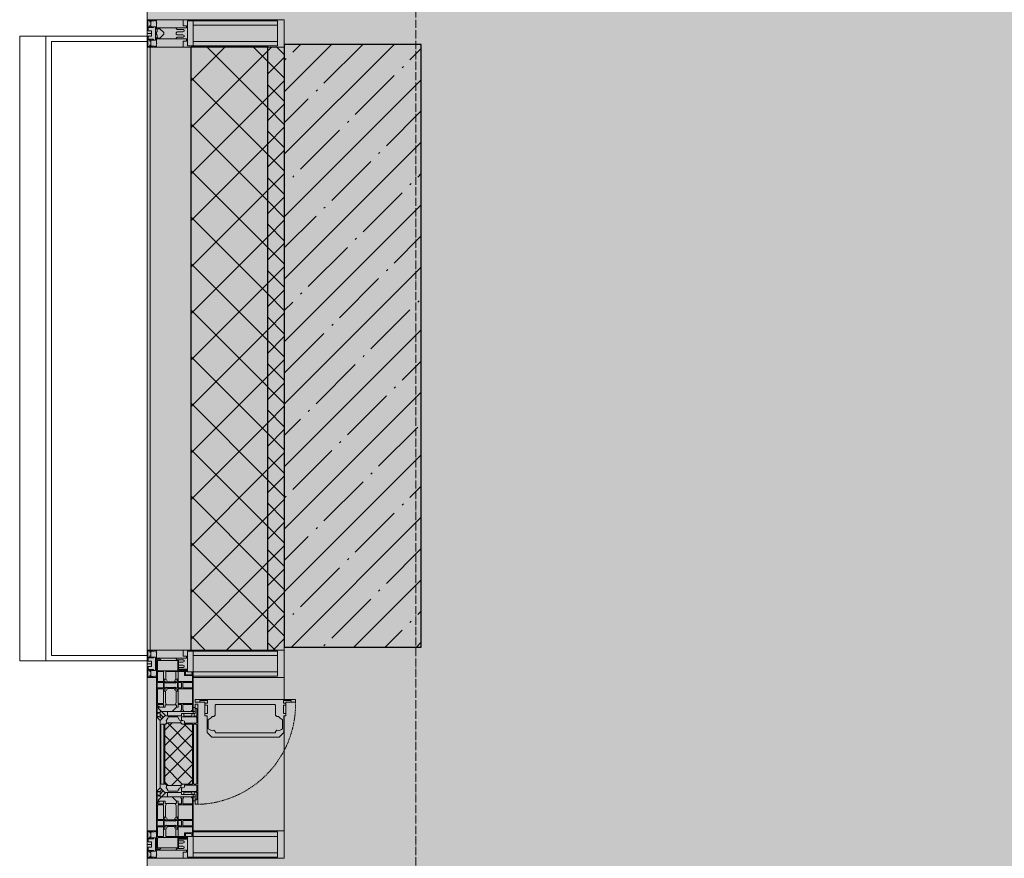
# Model space of a CAD drawing. Header units: millimetres. Extents: x -84210938 to 7466299, y -86687 to 22081.
# Tile 7 of 256: x 35195 to 36992, y -47114 to -45584. Entities that reach past the tile are written whole.
import ezdxf

# ---------------------------------------------------------------- set-up
doc = ezdxf.new("R2010")
doc.units = ezdxf.units.MM
doc.linetypes.add('-D1-02х01', pattern=[3, 2, -1])
doc.linetypes.add('-D1d1-15x02', pattern=[19, 15, -2, 0, -2])
for name, color, linetype, lineweight in [('_0', 7, 'Continuous', 13), ('A-200-M_WALL', 7, 'Continuous', 5), ('A-200-M_WALL_PAT', 7, 'Continuous', 5), ('A-214-M_CURT_WALL', 7, 'Continuous', 5), ('A-215-M_CURT_PANEL', 7, 'Continuous', 5), ('A-280-M_COLUMN', 7, 'Continuous', 5), ('A-314-M_WINDOW', 7, 'Continuous', 5), ('S-280-M_COLUMN', 7, 'Continuous', 5), ('Z-060-M_DETAIL', 7, 'Continuous', 5), ('Оси', 7, 'Continuous', 5)]:
    doc.layers.add(name, color=color, linetype=linetype, lineweight=lineweight)

# ---------------------------------------------------------------- blocks, each defined once
blk = doc.blocks.new('Rectangular Mullion - 50Wx250H-V16-50_AS_Plan_23')
at = {"layer": 'Z-060-M_DETAIL'}
for p, q in [((-25, 84), (-25, 250)), ((-25, 250), (0, 250)), ((-23, 237.3), (0, 237.3)), ((-23, 237.3), (-23, 84)), ((-14.9, 84), (-14.9, 237.3)), ((25, 250), (0, 250)), ((23, 237.3), (0, 237.3)), ((14.9, 84), (14.9, 237.3)), ((23, 237.3), (23, 73.6)), ((25, 65.2), (25, 250)), ((0, 84), (-15, 84)), ((-0.5, 73.6), (-15, 73.6)), ((0, 84), (23, 84)), ((0.5, 73.6), (23, 73.6)), ((-10, 71.3), (-12, 71.3)), ((-10, 57.4), (-10, 71.3)), ((-7, 65.2), (-5.9, 67.3)), ((-7, 65.2), (-7, 57)), ((-4.1, 67.3), (-5.9, 67.3)), ((-4.1, 67.3), (-2.9, 65.1)), ((-2.9, 65.1), (-2.9, 57)), ((4.1, 67.3), (2.9, 65.1)), ((2.9, 65.1), (2.9, 57)), ((4.1, 67.3), (5.9, 67.3)), ((7, 65.2), (5.9, 67.3)), ((7, 65.2), (7, 54.7)), ((8.7, 53), (7, 54.7)), ((10, 71.3), (14, 71.3)), ((10, 53), (10, 71.3)), ((14, 71.3), (14, 65.2)), ((14, 65.2), (25, 65.2)), ((8.7, 53), (10, 53)), ((10, 53), (10, 17)), ((8.5, 23), (6, 25.5)), ((6, 18), (7.4, 18)), ((7.4, 18), (7.4, 16.6)), ((7.5, 18.5), (8.5, 18.5)), ((7.5, 17), (7.5, 18.5)), ((8.5, 18.5), (8.5, 23)), ((-23.8, 14.6), (-25, 14.2)), ((-25, 0), (-25, 14.2)), ((-23.8, 17), (-23.8, 14.6)), ((-22.5, 10.6), (-23.8, 14.6)), ((-22.5, 10.6), (-23.7, 9.9)), ((-23.7, 1.3), (-23.7, 9.9)), ((-23.7, 1.3), (-11.8, 1.3)), ((-23.2, 10.2), (-22.5, 8)), ((-22.5, 8), (-22.5, 4.5)), ((-21.3, 4.5), (-22.5, 4.5)), ((-22.3, 17), (-22.3, 16)), ((-22.3, 16), (-21.3, 16)), ((-19.9, 17), (-21.3, 16)), ((-21.3, 4.5), (-21.3, 6.5)), ((-21.3, 6.5), (-14.2, 6.5)), ((-18.4, 16.6), (-18.7, 17.2)), ((-7.4, 16.6), (-18.4, 16.6)), ((-14.2, 6.5), (-14.2, 4.5)), ((-13.2, 4.5), (-14.2, 4.5)), ((-13.2, 4.5), (-12.2, 7.2)), ((-12.7, 7.6), (-11.3, 11.4)), ((-12.7, 7.6), (-11.8, 6.9)), ((-12.2, 9), (-12.2, 14.8)), ((-12.2, 14.8), (0, 14.8)), ((-11.8, 1.3), (-11.8, 6.9)), ((-10.5, 11.2), (-11.3, 11.4)), ((-10.5, 1.5), (-10.5, 11.2)), ((-4.8, 1.5), (-10.5, 1.5)), ((-7.4, 17.2), (-7.4, 16.6)), ((0, 8), (-4.8, 8)), ((-4.8, 1.5), (-4.8, 8)), ((-2.6, 16.8), (0, 16.8)), ((2.6, 16.8), (0, 16.8)), ((0, 14.8), (0, 16.8)), ((0, 14.8), (0, 16.8)), ((12.2, 14.8), (0, 14.8)), ((0, 0), (0, 8)), ((0, 8), (4.8, 8)), ((0, 0), (0, 8)), ((4.8, 1.5), (4.8, 8)), ((4.8, 1.5), (10.5, 1.5)), ((7.4, 16.6), (18.4, 16.6)), ((10, 17), (7.5, 17)), ((10.5, 11.2), (11.3, 11.4)), ((10.5, 1.5), (10.5, 11.2)), ((12.7, 7.6), (11.3, 11.4)), ((12.7, 7.6), (11.8, 6.9)), ((11.8, 1.3), (11.8, 6.9)), ((23.7, 1.3), (11.8, 1.3)), ((12.2, 9), (12.2, 14.8)), ((13.2, 4.5), (12.2, 7.2)), ((13.2, 4.5), (14.2, 4.5)), ((21.3, 6.5), (14.2, 6.5)), ((14.2, 6.5), (14.2, 4.5)), ((18.4, 16.6), (19, 17.6)), ((19, 17.6), (21.3, 16)), ((22.3, 16), (21.3, 16)), ((21.3, 4.5), (21.3, 6.5)), ((21.3, 4.5), (22.5, 4.5)), ((22.3, 17), (22.3, 16)), ((22.3, 17), (23.8, 17)), ((22.5, 10.6), (23.8, 14.6)), ((22.5, 10.6), (23.7, 9.9)), ((23.2, 10.2), (22.5, 8)), ((22.5, 8), (22.5, 4.5)), ((23.7, 1.3), (23.7, 9.9)), ((23.8, 17), (23.8, 14.6)), ((23.8, 14.6), (25, 14.2)), ((25, 0), (25, 14.2)), ((-25, 0), (0, 0)), ((25, 0), (0, 0))]:
    blk.add_line(p, q, dxfattribs=at)
for centre, start, end in [((-0.5, 73.1), 360, 90), ((0.5, 73.1), 90, 180)]:
    blk.add_arc(centre, 0.5, start, end, dxfattribs=at)
blk = doc.blocks.new('Rectangular Mullion - R_StandardFrame_50Wx250H-V6-50_AS_Plan_23')
at = {"layer": 'A-214-M_CURT_WALL', "lineweight": 9}
for p, q in [((-25, -17), (-25, 0)), ((-25, 0), (25, 0)), ((25, 0), (25, -250)), ((-25, -250), (-25, -84)), ((25, -250), (-25, -250))]:
    blk.add_line(p, q, dxfattribs=at)
blk = doc.blocks.new('A_PAN_Створка - 383мм-V45-50_AS_Plan_23')
at = {"layer": 'A-215-M_CURT_PANEL'}
h = blk.add_hatch(dxfattribs=at)
h.set_pattern_fill('FP_38', color=256, style=0, pattern_type=2)
h.set_pattern_definition([(315, (-2055.019, -750), (14.14214, 14.14214), []), (45, (-2055.019, -750), (-14.14214, 14.14214), [])])
h.paths.add_polyline_path([(-57.2, -60.8), (-54.6, -63.4), (-53.6, -82.7), (54.6, -81.8), (54.6, -63.4), (57.2, -60.8), (57.2, -36.4), (54.9, -34.1), (54.5, -31.8), (-54.5, -31.8), (-54.9, -34.1), (-57.2, -36.4)])
at = {"layer": 'A-314-M_WINDOW'}
for p, q in [((-67.9, -17), (-171, -17)), ((-171, -17), (-171, -57)), ((-150.5, -17), (-150.5, -29.4)), ((-74.9, -17.9), (-74.9, -21.5)), ((-68.9, -17.9), (-74.9, -17.9)), ((-68.9, -21.5), (-68.9, -17.9)), ((67.9, -17), (-67.9, -17)), ((-61.4, -23.5), (-67.9, -17)), ((-67.9, -17), (-67.9, -23.5)), ((-67.9, -17), (67.9, -17)), ((67.9, -17), (61.4, -23.5)), ((67.9, -23.5), (67.9, -17)), ((171, -17), (67.9, -17)), ((68.9, -17.9), (74.9, -17.9)), ((68.9, -21.5), (68.9, -17.9)), ((74.9, -17.9), (74.9, -21.5)), ((150.5, -17), (150.5, -29.4)), ((171, -57), (171, -17)), ((-171, -18.5), (-153.5, -18.5)), ((-153.5, -18.5), (-152, -20)), ((-152, -20), (-152, -73.5)), ((-132.4, -18.6), (-150.5, -18.6)), ((-150.5, -29.4), (-132.4, -29.4)), ((-150.5, -33.6), (-150.5, -68)), ((-136.3, -33.6), (-150.5, -33.6)), ((-137.2, -31), (-135.8, -35)), ((-132.5, -31), (-137.2, -31)), ((-132.1, -36.8), (-135.8, -35)), ((-132.5, -31.9), (-133.4, -33.7)), ((-133.4, -33.7), (-130.1, -35.3)), ((-132.5, -31.9), (-132.5, -31)), ((-132.4, -29.4), (-132.4, -18.6)), ((-131, -18.2), (-131, -29.5)), ((-120.8, -18.2), (-131, -18.2)), ((-131, -29.5), (-120.8, -29.5)), ((-131, -30.9), (-131, -33)), ((-120.8, -30.9), (-131, -30.9)), ((-129.4, -34.6), (-131, -33)), ((-130.1, -35.3), (-129.4, -34.6)), ((-130.1, -35.3), (-130.1, -50.4)), ((-122.4, -34.6), (-120.8, -33)), ((-121.7, -35.3), (-122.4, -34.6)), ((-118.4, -33.7), (-121.7, -35.3)), ((-121.7, -35.3), (-121.7, -50.4)), ((-120.8, -18.2), (-120.8, -29.5)), ((-120.8, -30.9), (-120.8, -33)), ((-119.7, -36.8), (-115.9, -35)), ((-119.3, -18.6), (-92.5, -18.6)), ((-119.3, -29.4), (-119.3, -18.6)), ((-92.5, -29.4), (-119.3, -29.4)), ((-119.3, -31), (-114.6, -31)), ((-119.3, -31.9), (-119.3, -31)), ((-119.3, -31.9), (-118.4, -33.7)), ((-114.6, -31), (-115.9, -35)), ((-94.1, -33.5), (-115.4, -33.5)), ((-89.9, -35.1), (-94.1, -33.5)), ((-92.5, -18.6), (-92.5, -29.4)), ((-90.8, -18.5), (-90.8, -29.4)), ((-87.3, -18.5), (-90.8, -18.5)), ((-90.8, -29.4), (-85.9, -29.4)), ((-89.9, -32.5), (-89.9, -35.1)), ((-85.9, -32.5), (-89.9, -32.5)), ((-89.9, -35.1), (-89.9, -50.9)), ((-87.3, -20.4), (-87.3, -18.5)), ((-87.3, -20.4), (-87.3, -21.9)), ((-84.8, -20.4), (-87.3, -20.4)), ((-87.3, -21.9), (-85.9, -21.9)), ((-85.9, -18.2), (-85.9, -20.4)), ((-75.9, -18.2), (-85.9, -18.2)), ((-85.9, -21.9), (-85.9, -29.4)), ((-85.9, -29.4), (-85.9, -32.5)), ((-83.4, -20.4), (-84.8, -20.4)), ((-70, -33.8), (-83.4, -20.4)), ((-78, -84), (-78, -23.5)), ((-78, -23.5), (-67.9, -23.5)), ((-75.9, -21.5), (-75.9, -18.2)), ((-75.9, -21.5), (-75.9, -23.5)), ((-74.9, -21.5), (-75.9, -21.5)), ((-75.9, -23.5), (-73, -23.5)), ((-67.2, -29.3), (-73, -23.5)), ((-61.4, -23.5), (-70, -32.1)), ((-70, -32.1), (-70, -62.5)), ((-70, -36.8), (-70, -33.8)), ((-67.9, -21.5), (-68.9, -21.5)), ((-67.9, -21.5), (-67.9, -23.5)), ((-67.9, -23.5), (-64.6, -26.8)), ((-67.9, -23.5), (-64.6, -26.8)), ((-64.6, -26.8), (-67.2, -29.3)), ((-64.6, -26.8), (-61.4, -23.5)), ((61.4, -23.5), (-61.4, -23.5)), ((70, -32.1), (61.4, -23.5)), ((61.4, -23.5), (64.6, -26.8)), ((67.9, -23.5), (64.6, -26.8)), ((64.6, -26.8), (67.9, -23.5)), ((64.6, -26.8), (67.2, -29.3)), ((67.2, -29.3), (73, -23.5)), ((67.9, -21.5), (67.9, -23.5)), ((67.9, -21.5), (68.9, -21.5)), ((67.9, -23.5), (78, -23.5)), ((70, -33.8), (83.4, -20.4)), ((70, -62.5), (70, -32.1)), ((70, -36.8), (70, -33.8)), ((75.9, -23.5), (73, -23.5)), ((74.9, -21.5), (75.9, -21.5)), ((75.9, -18.2), (85.9, -18.2)), ((75.9, -21.5), (75.9, -18.2)), ((75.9, -21.5), (75.9, -23.5)), ((78, -23.5), (78, -84)), ((83.4, -20.4), (84.8, -20.4)), ((84.8, -20.4), (87.3, -20.4)), ((85.9, -18.2), (85.9, -20.4)), ((85.9, -21.9), (85.9, -29.4)), ((87.3, -21.9), (85.9, -21.9)), ((85.9, -29.4), (85.9, -32.5)), ((90.8, -29.4), (85.9, -29.4)), ((85.9, -32.5), (89.9, -32.5)), ((87.3, -18.5), (90.8, -18.5)), ((87.3, -20.4), (87.3, -18.5)), ((87.3, -20.4), (87.3, -21.9)), ((89.9, -32.5), (89.9, -35.1)), ((89.9, -35.1), (94.1, -33.5)), ((89.9, -35.1), (89.9, -50.9)), ((90.8, -18.5), (90.8, -29.4)), ((92.5, -18.6), (92.5, -29.4)), ((119.3, -18.6), (92.5, -18.6)), ((92.5, -29.4), (119.3, -29.4)), ((94.1, -33.5), (115.4, -33.5)), ((114.6, -31), (115.9, -35)), ((119.3, -31), (114.6, -31)), ((119.7, -36.8), (115.9, -35)), ((119.3, -31.9), (118.4, -33.7)), ((118.4, -33.7), (121.7, -35.3)), ((119.3, -29.4), (119.3, -18.6)), ((119.3, -31.9), (119.3, -31)), ((120.8, -18.2), (120.8, -29.5)), ((120.8, -18.2), (131, -18.2)), ((131, -29.5), (120.8, -29.5)), ((120.8, -30.9), (120.8, -33)), ((120.8, -30.9), (131, -30.9)), ((122.4, -34.6), (120.8, -33)), ((121.7, -35.3), (122.4, -34.6)), ((121.7, -35.3), (121.7, -50.4)), ((129.4, -34.6), (131, -33)), ((130.1, -35.3), (129.4, -34.6)), ((133.4, -33.7), (130.1, -35.3)), ((130.1, -35.3), (130.1, -50.4)), ((131, -18.2), (131, -29.5)), ((131, -30.9), (131, -33)), ((132.1, -36.8), (135.8, -35)), ((132.4, -18.6), (150.5, -18.6)), ((132.4, -29.4), (132.4, -18.6)), ((150.5, -29.4), (132.4, -29.4)), ((132.5, -31), (137.2, -31)), ((132.5, -31.9), (132.5, -31)), ((132.5, -31.9), (133.4, -33.7)), ((137.2, -31), (135.8, -35)), ((136.3, -33.6), (150.5, -33.6)), ((150.5, -33.6), (150.5, -68)), ((153.5, -18.5), (152, -20)), ((152, -20), (152, -73.5)), ((171, -18.5), (153.5, -18.5)), ((-136.4, -52.4), (-150.5, -52.4)), ((-137.2, -54.8), (-135.8, -50.8)), ((-132.1, -49), (-135.8, -50.8)), ((-133.4, -52), (-130.1, -50.4)), ((-132.5, -53.8), (-133.4, -52)), ((-132.5, -53.8), (-132.5, -54.8)), ((-132.1, -49), (-132.1, -36.8)), ((-129.4, -51.1), (-131, -52.7)), ((-131, -55.1), (-131, -52.7)), ((-130.1, -50.4), (-129.4, -51.1)), ((-121.7, -50.4), (-122.4, -51.1)), ((-122.4, -51.1), (-120.8, -52.7)), ((-118.4, -52), (-121.7, -50.4)), ((-120.8, -55.1), (-120.8, -52.7)), ((-119.7, -49), (-119.7, -36.8)), ((-119.7, -49), (-115.9, -50.8)), ((-119.3, -53.8), (-118.4, -52)), ((-119.3, -53.8), (-119.3, -54.8)), ((-114.6, -54.8), (-115.9, -50.8)), ((-94.1, -52.5), (-115.3, -52.5)), ((-89.9, -50.9), (-94.1, -52.5)), ((-89.9, -52.2), (-89.9, -50.9)), ((-89.9, -52.2), (-88.6, -53.5)), ((-85.9, -53.5), (-88.6, -53.5)), ((-85.9, -53.5), (-78, -45.6)), ((-85.9, -56.6), (-85.9, -53.5)), ((-78, -36.8), (-70, -36.8)), ((-78, -45.6), (-78, -36.8)), ((78, -36.8), (70, -36.8)), ((78, -45.6), (78, -36.8)), ((85.9, -53.5), (78, -45.6)), ((85.9, -53.5), (88.6, -53.5)), ((85.9, -56.6), (85.9, -53.5)), ((89.9, -52.2), (88.6, -53.5)), ((89.9, -50.9), (94.1, -52.5)), ((89.9, -52.2), (89.9, -50.9)), ((94.1, -52.5), (115.3, -52.5)), ((114.6, -54.8), (115.9, -50.8)), ((119.7, -49), (115.9, -50.8)), ((118.4, -52), (121.7, -50.4)), ((119.3, -53.8), (118.4, -52)), ((119.3, -53.8), (119.3, -54.8)), ((119.7, -49), (119.7, -36.8)), ((122.4, -51.1), (120.8, -52.7)), ((120.8, -55.1), (120.8, -52.7)), ((121.7, -50.4), (122.4, -51.1)), ((130.1, -50.4), (129.4, -51.1)), ((129.4, -51.1), (131, -52.7)), ((133.4, -52), (130.1, -50.4)), ((131, -55.1), (131, -52.7)), ((132.1, -49), (132.1, -36.8)), ((132.1, -49), (135.8, -50.8)), ((132.5, -53.8), (133.4, -52)), ((132.5, -53.8), (132.5, -54.8)), ((137.2, -54.8), (135.8, -50.8)), ((136.4, -52.4), (150.5, -52.4)), ((-171, -55.5), (-152, -55.5)), ((-171, -57), (-156, -57)), ((-153, -60), (-153, -73.5)), ((-150.5, -56.6), (-132.4, -56.6)), ((-150.5, -68), (-143.5, -68)), ((-150.5, -69.5), (-150.5, -73.5)), ((-145, -69.5), (-150.5, -69.5)), ((-145, -69.5), (-145, -79.5)), ((-143.5, -68), (-143.5, -81)), ((-132.5, -54.8), (-137.2, -54.8)), ((-132.4, -56.6), (-132.4, -82.5)), ((-120.8, -55.1), (-131, -55.1)), ((-131, -56.5), (-131, -62.6)), ((-131, -56.5), (-120.8, -56.5)), ((-120.8, -62.6), (-131, -62.6)), ((-131, -64.6), (-120.8, -64.6)), ((-131, -82.5), (-131, -64.6)), ((-120.8, -56.5), (-120.8, -62.6)), ((-120.8, -82.5), (-120.8, -64.6)), ((-119.3, -54.8), (-114.6, -54.8)), ((-119.3, -56.6), (-119.3, -82.5)), ((-92.5, -56.6), (-119.3, -56.6)), ((-92.5, -56.6), (-92.5, -82.5)), ((-90.8, -56.6), (-85.9, -56.6)), ((-90.8, -62.7), (-90.8, -56.6)), ((-80.4, -62.7), (-90.8, -62.7)), ((-90.8, -64.6), (-90.8, -82.5)), ((-80.1, -64.6), (-90.8, -64.6)), ((-80.4, -61.1), (-80.4, -62.7)), ((-78, -61.1), (-80.4, -61.1)), ((-80.1, -66.1), (-80.1, -64.6)), ((-78, -66.1), (-80.1, -66.1)), ((-78, -66.1), (-78, -61.1)), ((-70, -62.5), (-73.9, -62.5)), ((-73.9, -62.5), (-73.9, -87.5)), ((73.9, -62.5), (70, -62.5)), ((73.9, -87.5), (73.9, -62.5)), ((78, -61.1), (80.4, -61.1)), ((78, -66.1), (78, -61.1)), ((78, -66.1), (80.1, -66.1)), ((80.1, -64.6), (90.8, -64.6)), ((80.1, -66.1), (80.1, -64.6)), ((80.4, -61.1), (80.4, -62.7)), ((80.4, -62.7), (90.8, -62.7)), ((90.8, -56.6), (85.9, -56.6)), ((90.8, -62.7), (90.8, -56.6)), ((90.8, -64.6), (90.8, -82.5)), ((92.5, -56.6), (119.3, -56.6)), ((92.5, -56.6), (92.5, -82.5)), ((119.3, -54.8), (114.6, -54.8)), ((119.3, -56.6), (119.3, -82.5)), ((120.8, -55.1), (131, -55.1)), ((120.8, -56.5), (120.8, -62.6)), ((131, -56.5), (120.8, -56.5)), ((120.8, -62.6), (131, -62.6)), ((120.8, -82.5), (120.8, -64.6)), ((131, -64.6), (120.8, -64.6)), ((131, -56.5), (131, -62.6)), ((131, -82.5), (131, -64.6)), ((150.5, -56.6), (132.4, -56.6)), ((132.4, -56.6), (132.4, -82.5)), ((132.5, -54.8), (137.2, -54.8)), ((143.5, -68), (143.5, -81)), ((150.5, -68), (143.5, -68)), ((145, -69.5), (150.5, -69.5)), ((145, -69.5), (145, -79.5)), ((150.5, -69.5), (150.5, -73.5)), ((171, -55.5), (152, -55.5)), ((153, -73.5), (153, -60)), ((156, -57), (171, -57)), ((-153, -73.5), (-150, -73.5)), ((-150, -73.5), (-150, -84)), ((-150, -84), (-78, -84)), ((-148.5, -81), (-148.5, -82.5)), ((-143.5, -81), (-148.5, -81)), ((-148.5, -82.5), (-132.4, -82.5)), ((-131, -82.5), (-120.8, -82.5)), ((-119.3, -82.5), (-92.5, -82.5)), ((-73.9, -87.5), (-91.5, -87.5)), ((-91.5, -87.5), (-91.5, -92)), ((-90.8, -82.5), (-79.5, -82.5)), ((-78, -84), (-85, -84)), ((-85, -84), (-85, -87.5)), ((-85, -87.5), (-78, -87.5)), ((-79.5, -80.6), (-78, -80.6)), ((-79.5, -82.5), (-79.5, -80.6)), ((-78, -87.5), (-78, -84)), ((-78, -84), (-73.9, -84)), ((73.9, -84), (78, -84)), ((91.5, -87.5), (73.9, -87.5)), ((79.5, -80.6), (78, -80.6)), ((78, -87.5), (78, -84)), ((78, -84), (85, -84)), ((78, -84), (150, -84)), ((85, -87.5), (78, -87.5)), ((79.5, -82.5), (79.5, -80.6)), ((90.8, -82.5), (79.5, -82.5)), ((85, -84), (85, -87.5)), ((91.5, -92), (91.5, -87.5)), ((119.3, -82.5), (92.5, -82.5)), ((131, -82.5), (120.8, -82.5)), ((148.5, -82.5), (132.4, -82.5)), ((143.5, -81), (148.5, -81)), ((148.5, -81), (148.5, -82.5)), ((150, -84), (150, -73.5)), ((150, -73.5), (153, -73.5)), ((-91.5, -92), (91.5, -92))]:
    blk.add_line(p, q, dxfattribs=at)
for centre, start, end in [((-156, -60), 0, 90), ((156, -60), 90, 180)]:
    blk.add_arc(centre, 3, start, end, dxfattribs=at)
at = {"layer": 'A-314-M_WINDOW', "linetype": '-D1-02х01'}
blk.add_arc((91.4, -87.5), 183, 181.4091, 271.1445, dxfattribs=at)
at = {"layer": 'Z-060-M_DETAIL'}
for p, q in [((-70, -32.1), (-61.4, -23.5)), ((-70, -62.5), (-70, -32.1)), ((-65.7, -37.4), (-60.8, -34.7)), ((61.4, -23.5), (-61.4, -23.5)), ((-60.8, -34.7), (-57.3, -35.9)), ((-55.2, -33.8), (-57.3, -35.9)), ((-54.9, -34.1), (-57.2, -36.4)), ((-55.2, -33.8), (-54.8, -31.5)), ((-54.9, -25.8), (-53.9, -24.8)), ((-54.9, -29.5), (-54.9, -25.8)), ((-53.9, -30.5), (-54.9, -29.5)), ((-54.5, -31.8), (-54.9, -34.1)), ((0, -31.5), (-54.8, -31.5)), ((54.5, -31.8), (-54.5, -31.8)), ((-53.9, -24.8), (53.9, -24.8)), ((53.9, -30.5), (-53.9, -30.5)), ((0, -31.5), (54.8, -31.5)), ((54.9, -25.8), (53.9, -24.8)), ((53.9, -30.5), (54.9, -29.5)), ((54.9, -34.1), (54.5, -31.8)), ((55.2, -33.8), (54.8, -31.5)), ((54.9, -29.5), (54.9, -25.8)), ((57.2, -36.4), (54.9, -34.1)), ((55.2, -33.8), (57.3, -35.9)), ((60.8, -34.7), (57.3, -35.9)), ((65.7, -37.4), (60.8, -34.7)), ((70, -32.1), (61.4, -23.5)), ((70, -62.5), (70, -32.1)), ((-67.8, -38.3), (-65.7, -37.4)), ((-67.8, -55.7), (-67.8, -38.3)), ((-57.2, -36.4), (-57.2, -60.8)), ((57.2, -60.8), (57.2, -36.4)), ((67.8, -38.3), (65.7, -37.4)), ((67.8, -55.7), (67.8, -38.3)), ((-73.9, -62.5), (-70, -62.5)), ((-73.9, -87.5), (-73.9, -62.5)), ((-69.4, -66.5), (-73.9, -66.5)), ((-69.4, -81.5), (-69.4, -66.5)), ((-61.7, -62.5), (-67.9, -62.5)), ((-67.9, -62.5), (-67.9, -89.3)), ((-66, -56.5), (-67.8, -55.7)), ((-66, -56.5), (-62, -59.1)), ((-62, -59.1), (-60.7, -61)), ((-61.7, -64.9), (-61.7, -62.5)), ((-60.1, -67.7), (-61.7, -64.9)), ((-60.7, -61), (-57.4, -61)), ((-56.4, -67.7), (-60.1, -67.7)), ((-57.4, -61), (-54.9, -63.5)), ((-57.2, -60.8), (-54.6, -63.4)), ((-56.4, -89.4), (-56.4, -67.7)), ((-54.9, -63.5), (-54.9, -81.9)), ((-54.6, -63.4), (-54.6, -81.8)), ((54.6, -63.4), (57.2, -60.8)), ((54.6, -81.8), (54.6, -63.4)), ((57.4, -61), (54.9, -63.5)), ((54.9, -63.5), (54.9, -81.9)), ((56.4, -67.7), (60.1, -67.7)), ((56.4, -89.4), (56.4, -67.7)), ((60.7, -61), (57.4, -61)), ((60.1, -67.7), (61.7, -64.9)), ((62, -59.1), (60.7, -61)), ((61.7, -62.5), (67.9, -62.5)), ((61.7, -64.9), (61.7, -62.5)), ((66, -56.5), (62, -59.1)), ((66, -56.5), (67.8, -55.7)), ((67.9, -62.5), (67.9, -89.3)), ((69.4, -66.5), (73.9, -66.5)), ((69.4, -81.5), (69.4, -66.5)), ((73.9, -62.5), (70, -62.5)), ((73.9, -87.5), (73.9, -62.5)), ((-91.5, -87.5), (-73.9, -87.5)), ((-91.5, -92), (-91.5, -87.5)), ((-83.4, -90.3), (-83.4, -87.5)), ((-73.9, -81.5), (-69.4, -81.5)), ((-69.4, -85.5), (-73.9, -85.5)), ((-69.4, -90.3), (-69.4, -85.5)), ((-67.9, -89.3), (-66.9, -90.3)), ((-57.4, -90.3), (-56.4, -89.4)), ((-54.9, -81.9), (-53.8, -83)), ((-54.9, -85.6), (-53.9, -84.6)), ((-54.9, -89.3), (-54.9, -85.6)), ((-53.9, -90.3), (-54.9, -89.3)), ((-54.6, -81.8), (-53.6, -82.7)), ((-53.9, -84.6), (53.9, -84.6)), ((53.8, -83), (-53.8, -83)), ((-53.6, -82.7), (53.6, -82.7)), ((53.6, -82.7), (54.6, -81.8)), ((54.9, -81.9), (53.8, -83)), ((54.9, -85.6), (53.9, -84.6)), ((53.9, -90.3), (54.9, -89.3)), ((54.9, -89.3), (54.9, -85.6)), ((57.4, -90.3), (56.4, -89.4)), ((67.9, -89.3), (66.9, -90.3)), ((73.9, -81.5), (69.4, -81.5)), ((69.4, -85.5), (73.9, -85.5)), ((69.4, -90.3), (69.4, -85.5)), ((91.5, -87.5), (73.9, -87.5)), ((83.4, -90.3), (83.4, -87.5)), ((91.5, -92), (91.5, -87.5)), ((-91.5, -92), (91.5, -92)), ((-83.4, -90.3), (-69.4, -90.3)), ((-66.9, -90.3), (-57.4, -90.3)), ((53.9, -90.3), (-53.9, -90.3)), ((66.9, -90.3), (57.4, -90.3)), ((83.4, -90.3), (69.4, -90.3))]:
    blk.add_line(p, q, dxfattribs=at)
at = {"layer": 'Z-060-M_DETAIL', "color": 9, "true_color": 0xc8c8c8}
for p, q in [((95.1, -87.5), (95.1, -105.1)), ((99.6, -87.5), (95.1, -87.5)), ((99.6, -270.5), (99.6, -87.5)), ((70.1, -105.1), (70.1, -109)), ((95.1, -105.1), (70.1, -105.1)), ((74.1, -109.6), (74.1, -105.1)), ((89.1, -105.1), (89.1, -109.6)), ((93.1, -109.6), (93.1, -105.1)), ((97.9, -95.6), (95.1, -95.6)), ((97.9, -95.6), (97.9, -109.6)), ((39.7, -109), (31.1, -117.6)), ((31.1, -117.6), (31.1, -240.4)), ((41.4, -123.8), (39.1, -124.2)), ((39.1, -179), (39.1, -124.2)), ((70.1, -109), (39.7, -109)), ((41.4, -123.8), (43.5, -121.7)), ((45, -113.3), (42.3, -118.2)), ((42.3, -118.2), (43.5, -121.7)), ((45.9, -111.2), (45, -113.3)), ((63.3, -111.2), (45.9, -111.2)), ((64.1, -113), (63.3, -111.2)), ((64.1, -113), (66.7, -117)), ((66.7, -117), (68.6, -118.3)), ((68.6, -118.3), (68.6, -121.6)), ((68.6, -121.6), (71.1, -124.1)), ((71.1, -124.1), (89.5, -124.1)), ((89.1, -109.6), (74.1, -109.6)), ((89.5, -124.1), (90.6, -125.2)), ((90.6, -125.2), (90.6, -232.8)), ((97.9, -109.6), (93.1, -109.6)), ((39.1, -179), (39.1, -233.8)), ((89.5, -233.9), (90.6, -232.8)), ((39.7, -249), (31.1, -240.4)), ((41.4, -234.2), (39.1, -233.8)), ((70.1, -249), (39.7, -249)), ((41.4, -234.2), (43.5, -236.3)), ((42.3, -239.8), (43.5, -236.3)), ((45, -244.7), (42.3, -239.8)), ((45.9, -246.8), (45, -244.7)), ((63.3, -246.8), (45.9, -246.8)), ((64.1, -245), (63.3, -246.8)), ((64.1, -245), (66.7, -241)), ((66.7, -241), (68.6, -239.7)), ((68.6, -236.4), (71.1, -233.9)), ((68.6, -239.7), (68.6, -236.4)), ((70.1, -252.9), (70.1, -249)), ((71.1, -233.9), (89.5, -233.9)), ((74.1, -248.4), (74.1, -252.9)), ((89.1, -248.4), (74.1, -248.4)), ((89.1, -252.9), (89.1, -248.4)), ((93.1, -248.4), (93.1, -252.9)), ((97.9, -248.4), (93.1, -248.4)), ((97.9, -262.4), (97.9, -248.4)), ((95.1, -252.9), (70.1, -252.9)), ((95.1, -270.5), (95.1, -252.9)), ((97.9, -262.4), (95.1, -262.4)), ((99.6, -270.5), (95.1, -270.5))]:
    blk.add_line(p, q, dxfattribs=at)
blk = doc.blocks.new('Rectangular Mullion - 50Wx250H-2623690-50_AS_Plan_23')
at = {"layer": 'Z-060-M_DETAIL'}
for p, q in [((-25, 65.2), (-25, 250)), ((-25, 250), (0, 250)), ((-23, 237.3), (0, 237.3)), ((-23, 237.3), (-23, 73.6)), ((-14.9, 84), (-14.9, 237.3)), ((25, 250), (0, 250)), ((23, 237.3), (0, 237.3)), ((14.9, 84), (14.9, 237.3)), ((23, 237.3), (23, 84)), ((25, 84), (25, 250)), ((0, 84), (-23, 84)), ((-0.5, 73.6), (-23, 73.6)), ((0, 84), (15, 84)), ((0.5, 73.6), (15, 73.6)), ((-14, 65.2), (-25, 65.2)), ((-14, 71.3), (-14, 65.2)), ((-10, 71.3), (-14, 71.3)), ((-10, 53), (-10, 71.3)), ((-8.7, 53), (-7, 54.7)), ((-7, 65.2), (-5.9, 67.3)), ((-7, 65.2), (-7, 54.7)), ((-4.1, 67.3), (-5.9, 67.3)), ((-4.1, 67.3), (-2.9, 65.1)), ((-2.9, 65.1), (-2.9, 57)), ((4.1, 67.3), (2.9, 65.1)), ((2.9, 65.1), (2.9, 57)), ((4.1, 67.3), (5.9, 67.3)), ((7, 65.2), (5.9, 67.3)), ((7, 65.2), (7, 57)), ((10, 71.3), (12, 71.3)), ((10, 57.4), (10, 71.3)), ((-8.7, 53), (-10, 53)), ((-10, 53), (-10, 17)), ((-8.5, 23), (-6, 25.5)), ((-8.5, 18.5), (-8.5, 23)), ((-7.5, 18.5), (-8.5, 18.5)), ((-7.5, 17), (-7.5, 18.5)), ((-7.4, 18), (-7.4, 16.6)), ((-6, 18), (-7.4, 18)), ((-23.8, 14.6), (-25, 14.2)), ((-25, 0), (-25, 14.2)), ((-22.3, 17), (-23.8, 17)), ((-23.8, 17), (-23.8, 14.6)), ((-22.5, 10.6), (-23.8, 14.6)), ((-22.5, 10.6), (-23.7, 9.9)), ((-23.7, 1.3), (-23.7, 9.9)), ((-23.7, 1.3), (-11.8, 1.3)), ((-23.2, 10.2), (-22.5, 8)), ((-22.5, 8), (-22.5, 4.5)), ((-21.3, 4.5), (-22.5, 4.5)), ((-22.3, 17), (-22.3, 16)), ((-22.3, 16), (-21.3, 16)), ((-19, 17.6), (-21.3, 16)), ((-21.3, 4.5), (-21.3, 6.5)), ((-21.3, 6.5), (-14.2, 6.5)), ((-18.4, 16.6), (-19, 17.6)), ((-7.4, 16.6), (-18.4, 16.6)), ((-14.2, 6.5), (-14.2, 4.5)), ((-13.2, 4.5), (-14.2, 4.5)), ((-13.2, 4.5), (-12.2, 7.2)), ((-12.7, 7.6), (-11.3, 11.4)), ((-12.7, 7.6), (-11.8, 6.9)), ((-12.2, 9), (-12.2, 14.8)), ((-12.2, 14.8), (0, 14.8)), ((-11.8, 1.3), (-11.8, 6.9)), ((-10.5, 11.2), (-11.3, 11.4)), ((-10.5, 1.5), (-10.5, 11.2)), ((-4.8, 1.5), (-10.5, 1.5)), ((-10, 17), (-7.5, 17)), ((0, 8), (-4.8, 8)), ((-4.8, 1.5), (-4.8, 8)), ((-2.6, 16.8), (0, 16.8)), ((2.6, 16.8), (0, 16.8)), ((0, 14.8), (0, 16.8)), ((0, 14.8), (0, 16.8)), ((12.2, 14.8), (0, 14.8)), ((0, 0), (0, 8)), ((0, 8), (4.8, 8)), ((0, 0), (0, 8)), ((4.8, 1.5), (4.8, 8)), ((4.8, 1.5), (10.5, 1.5)), ((7.4, 16.6), (18.4, 16.6)), ((10.5, 11.2), (11.3, 11.4)), ((10.5, 1.5), (10.5, 11.2)), ((12.7, 7.6), (11.3, 11.4)), ((12.7, 7.6), (11.8, 6.9)), ((11.8, 1.3), (11.8, 6.9)), ((23.7, 1.3), (11.8, 1.3)), ((12.2, 9), (12.2, 14.8)), ((13.2, 4.5), (12.2, 7.2)), ((13.2, 4.5), (14.2, 4.5)), ((21.3, 6.5), (14.2, 6.5)), ((14.2, 6.5), (14.2, 4.5)), ((19.9, 17), (21.3, 16)), ((22.3, 16), (21.3, 16)), ((21.3, 4.5), (21.3, 6.5)), ((21.3, 4.5), (22.5, 4.5)), ((22.3, 17), (22.3, 16)), ((22.5, 10.6), (23.8, 14.6)), ((22.5, 10.6), (23.7, 9.9)), ((23.2, 10.2), (22.5, 8)), ((22.5, 8), (22.5, 4.5)), ((23.7, 1.3), (23.7, 9.9)), ((23.8, 17), (23.8, 14.6)), ((23.8, 14.6), (25, 14.2)), ((25, 0), (25, 14.2)), ((-25, 0), (0, 0)), ((25, 0), (0, 0))]:
    blk.add_line(p, q, dxfattribs=at)
for centre, start, end in [((-0.5, 73.1), 360, 90), ((0.5, 73.1), 90, 180)]:
    blk.add_arc(centre, 0.5, start, end, dxfattribs=at)
blk = doc.blocks.new('Rectangular Mullion - R_StandardFrame_50Wx250H-4298508-50_AS_Plan_23')
at = {"layer": 'A-214-M_CURT_WALL', "lineweight": 9}
for p, q in [((-25, -250), (-25, 0)), ((-25, 0), (25, 0)), ((25, 0), (25, -17)), ((25, -84), (25, -250)), ((25, -250), (-25, -250))]:
    blk.add_line(p, q, dxfattribs=at)
blk = doc.blocks.new('Rectangular Mullion - 50Wx250H-V7-50_AS_Plan_23')
at = {"layer": 'Z-060-M_DETAIL'}
for p, q in [((-25, 65.2), (-25, 250)), ((-25, 250), (0, 250)), ((-23, 237.3), (0, 237.3)), ((-23, 237.3), (-23, 73.6)), ((-14.9, 84), (-14.9, 237.3)), ((25, 250), (0, 250)), ((23, 237.3), (0, 237.3)), ((14.9, 84), (14.9, 237.3)), ((23, 237.3), (23, 73.6)), ((25, 65.2), (25, 250)), ((0, 84), (-23, 84)), ((-0.5, 73.6), (-23, 73.6)), ((0, 84), (23, 84)), ((0.5, 73.6), (23, 73.6)), ((-14, 65.2), (-25, 65.2)), ((-14, 71.3), (-14, 65.2)), ((-10, 71.3), (-14, 71.3)), ((-10, 53), (-10, 71.3)), ((-8.7, 53), (-7, 54.7)), ((-7, 65.2), (-5.9, 67.3)), ((-7, 65.2), (-7, 54.7)), ((-4.1, 67.3), (-5.9, 67.3)), ((-4.1, 67.3), (-2.9, 65.1)), ((-2.9, 65.1), (-2.9, 54.6)), ((-1.3, 53), (-2.9, 54.6)), ((1.3, 53), (2.9, 54.6)), ((4.1, 67.3), (2.9, 65.1)), ((2.9, 65.1), (2.9, 54.6)), ((4.1, 67.3), (5.9, 67.3)), ((7, 65.2), (5.9, 67.3)), ((7, 65.2), (7, 54.7)), ((8.7, 53), (7, 54.7)), ((10, 71.3), (14, 71.3)), ((10, 53), (10, 71.3)), ((14, 71.3), (14, 65.2)), ((14, 65.2), (25, 65.2)), ((-8.7, 53), (-10, 53)), ((-10, 53), (-10, 17)), ((0, 53), (-1.3, 53)), ((0, 53), (1.3, 53)), ((8.7, 53), (10, 53)), ((10, 53), (10, 17)), ((-8.5, 23), (-1.5, 30)), ((-8.5, 18.5), (-8.5, 23)), ((-7.5, 18.5), (-8.5, 18.5)), ((-7.5, 17), (-7.5, 18.5)), ((-7.4, 18), (-7.4, 16.6)), ((-2.6, 18), (-7.4, 18)), ((-2.6, 18), (-2.6, 16.8)), ((-1.5, 30), (0, 30)), ((1.5, 30), (0, 30)), ((8.5, 23), (1.5, 30)), ((2.6, 18), (2.6, 16.8)), ((2.6, 18), (7.4, 18)), ((7.4, 18), (7.4, 16.6)), ((7.5, 18.5), (8.5, 18.5)), ((7.5, 17), (7.5, 18.5)), ((8.5, 18.5), (8.5, 23)), ((-23.8, 14.6), (-25, 14.2)), ((-25, 0), (-25, 14.2)), ((-22.3, 17), (-23.8, 17)), ((-23.8, 17), (-23.8, 14.6)), ((-22.5, 10.6), (-23.8, 14.6)), ((-22.5, 10.6), (-23.7, 9.9)), ((-23.7, 1.3), (-23.7, 9.9)), ((-23.7, 1.3), (-11.8, 1.3)), ((-23.2, 10.2), (-22.5, 8)), ((-22.5, 8), (-22.5, 4.5)), ((-21.3, 4.5), (-22.5, 4.5)), ((-22.3, 17), (-22.3, 16)), ((-22.3, 16), (-21.3, 16)), ((-19, 17.6), (-21.3, 16)), ((-21.3, 4.5), (-21.3, 6.5)), ((-21.3, 6.5), (-14.2, 6.5)), ((-18.4, 16.6), (-19, 17.6)), ((-7.4, 16.6), (-18.4, 16.6)), ((-14.2, 6.5), (-14.2, 4.5)), ((-13.2, 4.5), (-14.2, 4.5)), ((-13.2, 4.5), (-12.2, 7.2)), ((-12.7, 7.6), (-11.3, 11.4)), ((-12.7, 7.6), (-11.8, 6.9)), ((-12.2, 9), (-12.2, 14.8)), ((-12.2, 14.8), (0, 14.8)), ((-11.8, 1.3), (-11.8, 6.9)), ((-10.5, 11.2), (-11.3, 11.4)), ((-10.5, 1.5), (-10.5, 11.2)), ((-4.8, 1.5), (-10.5, 1.5)), ((-10, 17), (-7.5, 17)), ((0, 8), (-4.8, 8)), ((-4.8, 1.5), (-4.8, 8)), ((-2.6, 16.8), (0, 16.8)), ((2.6, 16.8), (0, 16.8)), ((0, 14.8), (0, 16.8)), ((0, 14.8), (0, 16.8)), ((12.2, 14.8), (0, 14.8)), ((0, 0), (0, 8)), ((0, 8), (4.8, 8)), ((0, 0), (0, 8)), ((4.8, 1.5), (4.8, 8)), ((4.8, 1.5), (10.5, 1.5)), ((7.4, 16.6), (18.4, 16.6)), ((10, 17), (7.5, 17)), ((10.5, 11.2), (11.3, 11.4)), ((10.5, 1.5), (10.5, 11.2)), ((12.7, 7.6), (11.3, 11.4)), ((12.7, 7.6), (11.8, 6.9)), ((11.8, 1.3), (11.8, 6.9)), ((23.7, 1.3), (11.8, 1.3)), ((12.2, 9), (12.2, 14.8)), ((13.2, 4.5), (12.2, 7.2)), ((13.2, 4.5), (14.2, 4.5)), ((21.3, 6.5), (14.2, 6.5)), ((14.2, 6.5), (14.2, 4.5)), ((18.4, 16.6), (19, 17.6)), ((19, 17.6), (21.3, 16)), ((22.3, 16), (21.3, 16)), ((21.3, 4.5), (21.3, 6.5)), ((21.3, 4.5), (22.5, 4.5)), ((22.3, 17), (22.3, 16)), ((22.3, 17), (23.8, 17)), ((22.5, 10.6), (23.8, 14.6)), ((22.5, 10.6), (23.7, 9.9)), ((23.2, 10.2), (22.5, 8)), ((22.5, 8), (22.5, 4.5)), ((23.7, 1.3), (23.7, 9.9)), ((23.8, 17), (23.8, 14.6)), ((23.8, 14.6), (25, 14.2)), ((25, 0), (25, 14.2)), ((-25, 0), (0, 0)), ((25, 0), (0, 0))]:
    blk.add_line(p, q, dxfattribs=at)
for centre, start, end in [((-0.5, 73.1), 360, 90), ((0.5, 73.1), 90, 180)]:
    blk.add_arc(centre, 0.5, start, end, dxfattribs=at)
blk = doc.blocks.new('Rectangular Mullion - R_StandardFrame_50Wx250H-4298506-50_AS_Plan_23')
at = {"layer": 'A-214-M_CURT_WALL', "lineweight": 9}
for p, q in [((-25, -250), (-25, 0)), ((-25, 0), (25, 0)), ((25, 0), (25, -250)), ((25, -250), (-25, -250))]:
    blk.add_line(p, q, dxfattribs=at)
blk = doc.blocks.new('Rectangular Mullion - R_StandardFrame_50Wx250H-3725450-50_AS_Plan_23')
at = {"layer": 'A-214-M_CURT_WALL'}
for p, q in [((22260, -505), (22300.4, -505)), ((22329.9, -505), (22540, -505)), ((22260, -755), (22540, -755))]:
    blk.add_line(p, q, dxfattribs=at)
blk = doc.blocks.new('RST_AR_KMN_R22_B1_FCD_rvt-1-50_AS_Plan_23')
at = {"layer": 'A-200-M_WALL_PAT'}
h = blk.add_hatch(dxfattribs=at)
h.set_pattern_fill('FP_8', color=256, style=0, pattern_type=2)
h.set_pattern_definition([(45, (0, 0), (-42.4264, 42.4264), []), (135, (0, 0), (-42.4264, -42.4264), [])])
h.paths.add_polyline_path([(-670, 2245), (-530, 2245), (-530, 3345), (-670, 3345), (-670, 3316.1)])
h = blk.add_hatch(dxfattribs=at)
h.set_pattern_fill('FP_7', color=256, style=0, pattern_type=2)
h.set_pattern_definition([(45, (0, 0), (-21.2132, 21.2132), []), (135, (0, 0), (-21.2132, -21.2132), [])])
h.paths.add_polyline_path([(-500, 2245), (-500, 3345), (-530, 3345), (-530, 2245)])
at = {"layer": 'A-200-M_WALL'}
for p, q in [((-750, 3345), (-750, 2245)), ((-745, 3345), (-750, 3345)), ((-670, 3345), (-745, 3345)), ((-745, 2245), (-745, 3345)), ((-500, 3345), (-530, 3345)), ((-500, 2245), (-500, 3345)), ((-750, 2245), (-745, 2245)), ((-745, 2245), (-670, 2245)), ((-530, 2245), (-500, 2245))]:
    blk.add_line(p, q, dxfattribs=at)
at = {"layer": 'A-200-M_WALL', "lineweight": 25}
for p, q in [((-530, 3345), (-670, 3345)), ((-670, 2245), (-670, 3345)), ((-530, 2245), (-530, 3345)), ((-670, 2245), (-530, 2245))]:
    blk.add_line(p, q, dxfattribs=at)
at = {"layer": 'A-280-M_COLUMN'}
for p, q in [((-982.7, 3365), (-935, 3365)), ((-982.7, 3365), (-982.7, 2225)), ((-935, 2225), (-982.7, 2225))]:
    blk.add_line(p, q, dxfattribs=at)
at = {"layer": 'A-280-M_COLUMN', "lineweight": 18}
for p, q in [((-750, 3365), (-935, 3365)), ((-935, 3365), (-935, 2225)), ((-750, 3355), (-750, 3365)), ((-925, 2235), (-925, 3355)), ((-925, 3355), (-750, 3355)), ((-750, 2235), (-925, 2235)), ((-750, 2225), (-750, 2235)), ((-935, 2225), (-750, 2225))]:
    blk.add_line(p, q, dxfattribs=at)
at = {"layer": 'A-214-M_CURT_WALL', "lineweight": 5}
for name, p, rotation in [('Rectangular Mullion - 50Wx250H-V7-50_AS_Plan_23', (-750, 3370), 270), ('Rectangular Mullion - 50Wx250H-2623690-50_AS_Plan_23', (-750, 2220), 270), ('Rectangular Mullion - R_StandardFrame_50Wx250H-3725450-50_AS_Plan_23', (5, 24455), 270.0000000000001), ('Rectangular Mullion - 50Wx250H-V16-50_AS_Plan_23', (-750, 1890), 270)]:
    blk.add_blockref(name, p, dxfattribs=dict(at, rotation=rotation))
at = {"layer": 'A-214-M_CURT_WALL', "lineweight": 5, "extrusion": (0, 0, -1), "rotation": 270}
for name, p in [('Rectangular Mullion - R_StandardFrame_50Wx250H-4298506-50_AS_Plan_23', (750, 3370)), ('Rectangular Mullion - R_StandardFrame_50Wx250H-4298508-50_AS_Plan_23', (750, 2220)), ('Rectangular Mullion - R_StandardFrame_50Wx250H-V6-50_AS_Plan_23', (750, 1890))]:
    blk.add_blockref(name, p, dxfattribs=at)
at = {"layer": 'A-215-M_CURT_PANEL', "lineweight": 5, "rotation": 90}
blk.add_blockref('A_PAN_Створка - 383мм-V45-50_AS_Plan_23', (-750, 2055), dxfattribs=at)

msp = doc.modelspace()

# ---------------------------------------------------------------- hatches: boundary and pattern name
at = {"layer": '_0', "transparency": 33554534}
h = msp.add_hatch(color=252, dxfattribs=at)
h.dxf.hatch_style = 1
h.paths.add_polyline_path([(35428, -49734.4), (73878, -49734.4), (73878, -19284.4), (35428, -19284.4)])
h.paths.add_polyline_path([(44528, -41629.4), (44528, -34929.4), (49428, -34929.4), (49428, -36429.4), (51028, -36429.4), (51028, -30029.4), (49428, -30029.4), (49428, -30779.4), (42778, -30779.4), (42778, -28029.4), (44528, -28029.4), (44528, -27979.4), (45303, -27979.4), (45303, -27379.4), (47528, -27379.4), (47528, -27979.4), (53578, -27979.4), (53578, -27379.4), (55478, -27379.4), (55478, -27979.4), (64478, -27979.4), (64478, -26229.4), (67788, -26229.4), (67788, -28219.4), (66578, -28219.4), (66578, -30029.4), (62978, -30029.4), (62978, -30829.4), (59878, -30829.4), (59878, -30029.4), (58628, -30029.4), (58628, -38979.4), (59728, -38979.4), (59728, -38079.4), (62978, -38079.4), (62978, -38979.4), (66878, -38979.4), (66878, -41429.4), (64478, -41429.4), (64478, -41029.4), (59923, -41029.4), (59923, -41629.4), (57898, -41629.4), (57898, -41029.4), (47038, -41029.4), (47038, -41629.4)], flags=16)
at = {"layer": 'S-280-M_COLUMN'}
h = msp.add_hatch(dxfattribs=at)
h.set_pattern_fill('FP_2', color=256, style=0, pattern_type=2)
h.set_pattern_definition([(45, (36177.975, -48979.44), (-57.0246, 57.0246), []), (45, (36235, -48979.44), (-57.0246, 57.0246), [100.806, -20.161, 3.353, -16.808])])
h.paths.add_polyline_path([(35928, -46729.4), (35928, -45629.4), (35678, -45629.4), (35678, -46729.4)])

# ---------------------------------------------------------------- linework, layer by layer
at = {"layer": '_0', "lineweight": 0}
msp.add_lwpolyline([(35428, -49734.4), (73878, -49734.4), (73878, -19284.4), (35428, -19284.4)], close=True, dxfattribs=at)
at = {"layer": 'S-280-M_COLUMN', "lineweight": 25}
for p, q in [((35928, -45629.4), (35678, -45629.4)), ((35678, -45629.4), (35678, -46729.4)), ((35928, -46729.4), (35928, -45629.4)), ((35678, -46729.4), (35928, -46729.4))]:
    msp.add_line(p, q, dxfattribs=at)
at = {"layer": 'Оси', "linetype": '-D1d1-15x02'}
msp.add_line((35918, -51768.8), (35918, -18492.1), dxfattribs=at)

# ---------------------------------------------------------------- block references
at = {"lineweight": 5}
msp.add_blockref('RST_AR_KMN_R22_B1_FCD_rvt-1-50_AS_Plan_23', (36178, -48979.4), dxfattribs=at)

doc.saveas('drawing.dxf')
